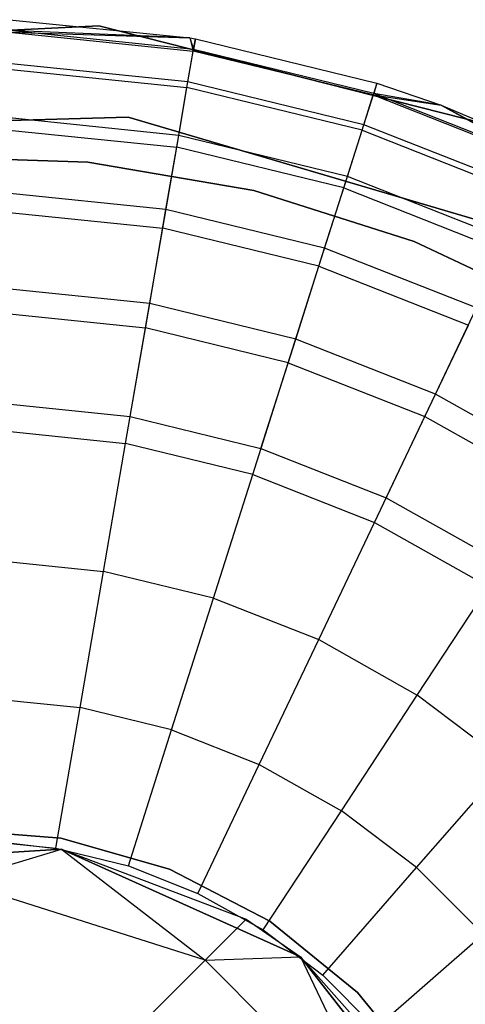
# Model space of a CAD drawing. Extents: x -28.1 to 0, y 0 to 28.1.
# Tile 214 of 215: x -4.449 to -4.289, y 23.817 to 24.17. Entities that reach past the tile are written whole.
import ezdxf

# ---------------------------------------------------------------- set-up
doc = ezdxf.new("R2010")
doc.units = 0
doc.header["$MEASUREMENT"] = 0
doc.layers.get('0').update_dxf_attribs({"color": 13, "linetype": 'CONTINUOUS'})

# ---------------------------------------------------------------- blocks, each defined once
blk = doc.blocks.new('ORTO_VIII_Z_ZAROWKA_OKAPO0')
at = {"color": 0}
for p, q in [((23.95696, 24.432, 10.40345), (24.02177, 24.42547, 10.40345)), ((23.95696, 24.432, 11.98237), (24.02177, 24.42547, 11.98237)), ((23.95696, 24.432, 10.40345), (24.02177, 24.42547, 10.40345)), ((23.95696, 24.432, 11.98237), (24.02177, 24.42547, 11.98237)), ((23.98905, 24.42985, 10.00781), (23.84254, 24.4225, 10.00781)), ((23.84254, 24.4225, 3.3149), (23.98905, 24.42985, 3.3149)), ((23.98905, 24.42985, 10.00781), (23.84254, 24.4225, 10.00781)), ((23.84254, 24.4225, 3.3149), (23.98905, 24.42985, 3.3149)), ((23.95681, 24.42751, 12.03365), (24.02177, 24.42547, 11.98237)), ((23.95681, 24.42751, 12.03365), (24.02177, 24.42547, 11.98237)), ((23.95681, 24.42751, 12.03365), (24.02301, 24.42071, 12.03365)), ((23.95681, 24.42751, 12.03365), (24.02301, 24.42071, 12.03365)), ((24.02177, 24.42547, 10.40345), (23.95683, 24.42806, 10.32419)), ((24.02177, 24.42547, 10.40345), (23.95683, 24.42806, 10.32419)), ((24.02311, 24.42125, 10.32419), (23.95683, 24.42806, 10.32419)), ((24.02311, 24.42125, 10.32419), (23.95683, 24.42806, 10.32419)), ((24.13121, 24.39369, 10.00781), (23.98905, 24.42985, 10.00781)), ((23.98905, 24.42985, 3.3149), (24.13121, 24.39369, 3.3149)), ((23.98905, 24.42985, 10.00781), (23.98905, 24.42985, 3.3149)), ((24.13121, 24.39369, 10.00781), (23.98905, 24.42985, 10.00781)), ((23.98905, 24.42985, 3.3149), (24.13121, 24.39369, 3.3149)), ((23.98905, 24.42985, 10.00781), (23.98905, 24.42985, 3.3149)), ((24.02177, 24.42547, 10.40345), (24.02311, 24.42125, 10.32419)), ((24.02177, 24.42547, 10.40345), (24.02378, 24.42513, 10.40345)), ((24.02177, 24.42547, 10.40345), (24.02311, 24.42125, 10.32419)), ((24.02177, 24.42547, 11.98237), (24.02177, 24.42547, 10.40345)), ((24.02177, 24.42547, 11.98237), (24.02177, 24.42547, 10.40345)), ((24.02177, 24.42547, 11.98237), (24.02378, 24.42513, 11.98237)), ((24.02177, 24.42547, 10.40345), (24.02378, 24.42513, 10.40345)), ((24.02177, 24.42547, 11.98237), (24.02378, 24.42513, 11.98237)), ((24.02177, 24.42547, 11.98237), (24.02301, 24.42071, 12.03365)), ((24.02177, 24.42547, 11.98237), (24.02301, 24.42071, 12.03365)), ((24.02301, 24.42071, 12.03365), (24.02378, 24.42513, 11.98237)), ((24.02301, 24.42071, 12.03365), (24.02378, 24.42513, 11.98237)), ((24.02378, 24.42513, 10.40345), (24.02311, 24.42125, 10.32419)), ((24.02378, 24.42513, 10.40345), (24.02311, 24.42125, 10.32419)), ((24.02378, 24.42513, 10.40345), (24.08903, 24.40923, 10.40345)), ((24.02378, 24.42513, 11.98237), (24.02378, 24.42513, 10.40345)), ((24.02378, 24.42513, 11.98237), (24.02378, 24.42513, 10.40345)), ((24.02378, 24.42513, 11.98237), (24.08903, 24.40923, 11.98237)), ((24.02378, 24.42513, 10.40345), (24.08903, 24.40923, 10.40345)), ((24.02378, 24.42513, 11.98237), (24.08903, 24.40923, 11.98237)), ((24.02075, 24.40758, 12.08336), (24.02301, 24.42071, 12.03365)), ((24.02075, 24.40758, 12.08336), (24.02301, 24.42071, 12.03365)), ((24.02111, 24.40964, 10.24572), (24.02311, 24.42125, 10.32419)), ((24.02111, 24.40964, 10.24572), (24.02311, 24.42125, 10.32419)), ((24.08768, 24.40495, 12.03365), (24.02301, 24.42071, 12.03365)), ((24.08768, 24.40495, 12.03365), (24.02301, 24.42071, 12.03365)), ((24.08784, 24.40547, 10.32419), (24.02311, 24.42125, 10.32419)), ((24.08784, 24.40547, 10.32419), (24.02311, 24.42125, 10.32419)), ((24.02111, 24.40964, 10.24572), (23.95642, 24.41629, 10.24572)), ((24.02111, 24.40964, 10.24572), (23.95642, 24.41629, 10.24572)), ((23.95635, 24.4142, 12.08336), (24.02075, 24.40758, 12.08336)), ((23.95635, 24.4142, 12.08336), (24.02075, 24.40758, 12.08336)), ((24.01779, 24.39042, 10.16879), (24.02111, 24.40964, 10.24572)), ((24.01779, 24.39042, 10.16879), (24.02111, 24.40964, 10.24572)), ((24.08428, 24.39424, 10.24572), (24.02111, 24.40964, 10.24572)), ((24.08428, 24.39424, 10.24572), (24.02111, 24.40964, 10.24572)), ((24.08903, 24.40923, 11.98237), (24.08768, 24.40495, 12.03365)), ((24.08903, 24.40923, 11.98237), (24.08768, 24.40495, 12.03365)), ((24.08903, 24.40923, 10.40345), (24.08784, 24.40547, 10.32419)), ((24.08903, 24.40923, 10.40345), (24.08784, 24.40547, 10.32419)), ((24.08903, 24.40923, 10.40345), (24.11214, 24.40126, 10.40345)), ((24.08903, 24.40923, 11.98237), (24.08903, 24.40923, 10.40345)), ((24.08903, 24.40923, 11.98237), (24.08903, 24.40923, 10.40345)), ((24.08903, 24.40923, 11.98237), (24.11214, 24.40126, 11.98237)), ((24.08903, 24.40923, 10.40345), (24.11214, 24.40126, 10.40345)), ((24.08903, 24.40923, 11.98237), (24.11214, 24.40126, 11.98237)), ((24.01706, 24.38614, 12.13001), (24.02075, 24.40758, 12.08336)), ((24.01706, 24.38614, 12.13001), (24.02075, 24.40758, 12.08336)), ((24.08365, 24.39225, 12.08336), (24.02075, 24.40758, 12.08336)), ((24.08365, 24.39225, 12.08336), (24.02075, 24.40758, 12.08336)), ((24.08428, 24.39424, 10.24572), (24.08784, 24.40547, 10.32419)), ((24.08428, 24.39424, 10.24572), (24.08784, 24.40547, 10.32419)), ((24.11214, 24.40126, 10.40345), (24.08784, 24.40547, 10.32419)), ((24.11214, 24.40126, 10.40345), (24.08784, 24.40547, 10.32419)), ((24.14983, 24.38103, 10.32419), (24.08784, 24.40547, 10.32419)), ((24.14983, 24.38103, 10.32419), (24.08784, 24.40547, 10.32419)), ((24.08365, 24.39225, 12.08336), (24.08768, 24.40495, 12.03365)), ((24.08365, 24.39225, 12.08336), (24.08768, 24.40495, 12.03365)), ((24.08768, 24.40495, 12.03365), (24.11214, 24.40126, 11.98237)), ((24.08768, 24.40495, 12.03365), (24.11214, 24.40126, 11.98237)), ((24.08768, 24.40495, 12.03365), (24.14959, 24.38053, 12.03365)), ((24.08768, 24.40495, 12.03365), (24.14959, 24.38053, 12.03365)), ((24.11214, 24.40126, 10.40345), (24.14983, 24.38103, 10.32419)), ((24.11214, 24.40126, 10.40345), (24.15152, 24.38459, 10.40345)), ((24.11214, 24.40126, 10.40345), (24.14983, 24.38103, 10.32419)), ((24.11214, 24.40126, 11.98237), (24.11214, 24.40126, 10.40345)), ((24.11214, 24.40126, 11.98237), (24.11214, 24.40126, 10.40345)), ((24.11214, 24.40126, 11.98237), (24.15152, 24.38459, 11.98237)), ((24.11214, 24.40126, 10.40345), (24.15152, 24.38459, 10.40345)), ((24.11214, 24.40126, 11.98237), (24.15152, 24.38459, 11.98237)), ((24.11214, 24.40126, 11.98237), (24.14959, 24.38053, 12.03365)), ((24.11214, 24.40126, 11.98237), (24.14959, 24.38053, 12.03365)), ((23.85555, 24.39295, 10.00781), (23.99961, 24.39694, 10.00781)), ((23.99961, 24.39694, 3.3149), (23.85555, 24.39295, 3.3149)), ((23.99961, 24.39694, 3.3149), (23.85555, 24.39295, 3.3149)), ((23.85555, 24.39295, 10.00781), (23.99961, 24.39694, 10.00781)), ((24.01779, 24.39042, 10.16879), (23.95576, 24.39679, 10.16879)), ((24.01779, 24.39042, 10.16879), (23.95576, 24.39679, 10.16879)), ((23.99961, 24.39694, 10.00781), (24.13785, 24.35621, 10.00781)), ((24.13785, 24.35621, 3.3149), (23.99961, 24.39694, 3.3149)), ((23.99961, 24.39694, 3.3149), (23.99961, 24.39694, 10.00781)), ((23.99961, 24.39694, 3.3149), (23.99961, 24.39694, 10.00781)), ((24.13785, 24.35621, 3.3149), (23.99961, 24.39694, 3.3149)), ((23.99961, 24.39694, 10.00781), (24.13785, 24.35621, 10.00781)), ((23.95561, 24.39246, 12.13001), (24.01706, 24.38614, 12.13001)), ((23.95561, 24.39246, 12.13001), (24.01706, 24.38614, 12.13001)), ((24.07707, 24.37152, 12.13001), (24.08365, 24.39225, 12.08336)), ((24.07707, 24.37152, 12.13001), (24.08365, 24.39225, 12.08336)), ((24.07838, 24.37565, 10.16879), (24.08428, 24.39424, 10.24572)), ((24.07838, 24.37565, 10.16879), (24.08428, 24.39424, 10.24572)), ((24.08365, 24.39225, 12.08336), (24.14387, 24.3685, 12.08336)), ((24.08365, 24.39225, 12.08336), (24.14387, 24.3685, 12.08336)), ((24.14477, 24.37039, 10.24572), (24.08428, 24.39424, 10.24572)), ((24.14477, 24.37039, 10.24572), (24.08428, 24.39424, 10.24572)), ((24.0132, 24.36377, 10.09418), (24.01779, 24.39042, 10.16879)), ((24.0132, 24.36377, 10.09418), (24.01779, 24.39042, 10.16879)), ((24.07838, 24.37565, 10.16879), (24.01779, 24.39042, 10.16879)), ((24.07838, 24.37565, 10.16879), (24.01779, 24.39042, 10.16879)), ((24.01204, 24.35705, 12.17217), (24.01706, 24.38614, 12.13001)), ((24.01204, 24.35705, 12.17217), (24.01706, 24.38614, 12.13001)), ((24.07707, 24.37152, 12.13001), (24.01706, 24.38614, 12.13001)), ((24.07707, 24.37152, 12.13001), (24.01706, 24.38614, 12.13001)), ((23.98518, 24.38078, 3.47238), (23.92476, 24.3828, 3.47238)), ((23.92476, 24.3828, 3.43301), (23.98518, 24.38078, 3.43301)), ((23.98518, 24.38078, 3.47238), (23.92476, 24.3828, 3.47238)), ((23.92476, 24.3828, 3.43301), (23.98518, 24.38078, 3.43301)), ((24.04475, 24.37054, 3.47238), (23.98518, 24.38078, 3.47238)), ((23.98518, 24.38078, 3.43301), (24.04475, 24.37054, 3.43301)), ((23.98518, 24.38078, 3.47238), (23.98518, 24.38078, 3.43301)), ((24.04475, 24.37054, 3.47238), (23.98518, 24.38078, 3.47238)), ((23.98518, 24.38078, 3.43301), (24.04475, 24.37054, 3.43301)), ((23.98518, 24.38078, 3.47238), (23.98518, 24.38078, 3.43301)), ((24.0702, 24.34988, 10.09418), (24.07838, 24.37565, 10.16879)), ((24.0702, 24.34988, 10.09418), (24.07838, 24.37565, 10.16879)), ((24.13639, 24.35278, 10.16879), (24.07838, 24.37565, 10.16879)), ((24.13639, 24.35278, 10.16879), (24.07838, 24.37565, 10.16879)), ((24.10238, 24.35229, 3.47238), (24.04475, 24.37054, 3.47238)), ((24.04475, 24.37054, 3.43301), (24.10238, 24.35229, 3.43301)), ((24.04475, 24.37054, 3.47238), (24.04475, 24.37054, 3.43301)), ((24.10238, 24.35229, 3.47238), (24.04475, 24.37054, 3.47238)), ((24.04475, 24.37054, 3.43301), (24.10238, 24.35229, 3.43301)), ((24.04475, 24.37054, 3.47238), (24.04475, 24.37054, 3.43301)), ((24.06814, 24.34338, 12.17217), (24.07707, 24.37152, 12.13001)), ((24.06814, 24.34338, 12.17217), (24.07707, 24.37152, 12.13001)), ((24.07707, 24.37152, 12.13001), (24.13453, 24.34886, 12.13001)), ((24.07707, 24.37152, 12.13001), (24.13453, 24.34886, 12.13001)), ((24.0132, 24.36377, 10.09418), (23.95484, 24.36977, 10.09418)), ((24.0132, 24.36377, 10.09418), (23.95484, 24.36977, 10.09418)), ((23.9546, 24.36296, 12.17217), (24.01204, 24.35705, 12.17217)), ((23.9546, 24.36296, 12.17217), (24.01204, 24.35705, 12.17217)), ((24.00737, 24.32997, 10.02262), (24.0132, 24.36377, 10.09418)), ((24.00737, 24.32997, 10.02262), (24.0132, 24.36377, 10.09418)), ((24.0702, 24.34988, 10.09418), (24.0132, 24.36377, 10.09418)), ((24.0702, 24.34988, 10.09418), (24.0132, 24.36377, 10.09418)), ((24.00586, 24.32119, 12.20857), (24.01204, 24.35705, 12.17217)), ((24.00586, 24.32119, 12.20857), (24.01204, 24.35705, 12.17217)), ((24.06814, 24.34338, 12.17217), (24.01204, 24.35705, 12.17217)), ((24.06814, 24.34338, 12.17217), (24.01204, 24.35705, 12.17217)), ((24.15699, 24.32637, 3.47238), (24.10238, 24.35229, 3.47238)), ((24.10238, 24.35229, 3.43301), (24.15699, 24.32637, 3.43301)), ((24.10238, 24.35229, 3.47238), (24.10238, 24.35229, 3.43301)), ((24.15699, 24.32637, 3.47238), (24.10238, 24.35229, 3.47238)), ((24.10238, 24.35229, 3.43301), (24.15699, 24.32637, 3.43301)), ((24.10238, 24.35229, 3.47238), (24.10238, 24.35229, 3.43301)), ((24.05982, 24.31719, 10.02262), (24.0702, 24.34988, 10.09418)), ((24.05982, 24.31719, 10.02262), (24.0702, 24.34988, 10.09418)), ((24.12478, 24.32836, 10.09418), (24.0702, 24.34988, 10.09418)), ((24.12478, 24.32836, 10.09418), (24.0702, 24.34988, 10.09418)), ((24.05713, 24.30869, 12.20857), (24.06814, 24.34338, 12.17217)), ((24.05713, 24.30869, 12.20857), (24.06814, 24.34338, 12.17217)), ((24.06814, 24.34338, 12.17217), (24.12185, 24.3222, 12.17217)), ((24.06814, 24.34338, 12.17217), (24.12185, 24.3222, 12.17217)), ((24.00737, 24.32997, 10.02262), (23.95367, 24.33549, 10.02262)), ((24.00737, 24.32997, 10.02262), (23.95367, 24.33549, 10.02262)), ((24.00036, 24.28934, 9.95481), (24.00737, 24.32997, 10.02262)), ((24.00036, 24.28934, 9.95481), (24.00737, 24.32997, 10.02262)), ((24.05982, 24.31719, 10.02262), (24.00737, 24.32997, 10.02262)), ((24.05982, 24.31719, 10.02262), (24.00737, 24.32997, 10.02262)), ((24.11004, 24.29738, 10.02262), (24.12478, 24.32836, 10.09418)), ((24.11004, 24.29738, 10.02262), (24.12478, 24.32836, 10.09418)), ((23.95336, 24.32658, 12.20857), (24.00586, 24.32119, 12.20857)), ((23.95336, 24.32658, 12.20857), (24.00586, 24.32119, 12.20857)), ((23.99869, 24.27964, 12.23809), (24.00586, 24.32119, 12.20857)), ((23.99869, 24.27964, 12.23809), (24.00586, 24.32119, 12.20857)), ((24.05713, 24.30869, 12.20857), (24.00586, 24.32119, 12.20857)), ((24.05713, 24.30869, 12.20857), (24.00586, 24.32119, 12.20857)), ((24.10622, 24.28933, 12.20857), (24.12185, 24.3222, 12.17217)), ((24.10622, 24.28933, 12.20857), (24.12185, 24.3222, 12.17217)), ((24.04735, 24.27789, 9.95481), (24.05982, 24.31719, 10.02262)), ((24.04735, 24.27789, 9.95481), (24.05982, 24.31719, 10.02262)), ((24.11004, 24.29738, 10.02262), (24.05982, 24.31719, 10.02262)), ((24.11004, 24.29738, 10.02262), (24.05982, 24.31719, 10.02262)), ((24.04437, 24.26851, 12.23809), (24.05713, 24.30869, 12.20857)), ((24.04437, 24.26851, 12.23809), (24.05713, 24.30869, 12.20857)), ((24.05713, 24.30869, 12.20857), (24.10622, 24.28933, 12.20857)), ((24.05713, 24.30869, 12.20857), (24.10622, 24.28933, 12.20857)), ((24.09234, 24.26015, 9.95481), (24.11004, 24.29738, 10.02262)), ((24.09234, 24.26015, 9.95481), (24.11004, 24.29738, 10.02262)), ((24.1571, 24.27092, 10.02262), (24.11004, 24.29738, 10.02262)), ((24.1571, 24.27092, 10.02262), (24.11004, 24.29738, 10.02262)), ((23.95226, 24.29428, 9.95481), (24.00036, 24.28934, 9.95481)), ((23.95226, 24.29428, 9.95481), (24.00036, 24.28934, 9.95481)), ((24.00036, 24.28934, 9.95481), (24.04735, 24.27789, 9.95481)), ((24.00036, 24.28934, 9.95481), (24.04735, 24.27789, 9.95481)), ((24.08811, 24.25126, 12.23809), (24.10622, 24.28933, 12.20857)), ((24.08811, 24.25126, 12.23809), (24.10622, 24.28933, 12.20857)), ((24.10622, 24.28933, 12.20857), (24.15222, 24.26347, 12.20857)), ((24.10622, 24.28933, 12.20857), (24.15222, 24.26347, 12.20857)), ((23.95192, 24.28445, 12.23809), (23.99869, 24.27964, 12.23809)), ((23.95192, 24.28445, 12.23809), (23.99869, 24.27964, 12.23809)), ((23.99076, 24.23367, 12.25984), (23.99869, 24.27964, 12.23809)), ((23.99076, 24.23367, 12.25984), (23.99869, 24.27964, 12.23809)), ((24.04437, 24.26851, 12.23809), (23.99869, 24.27964, 12.23809)), ((24.04437, 24.26851, 12.23809), (23.99869, 24.27964, 12.23809)), ((24.04735, 24.27789, 9.95481), (24.09234, 24.26015, 9.95481)), ((24.04735, 24.27789, 9.95481), (24.09234, 24.26015, 9.95481)), ((24.03026, 24.22404, 12.25984), (24.04437, 24.26851, 12.23809)), ((24.03026, 24.22404, 12.25984), (24.04437, 24.26851, 12.23809)), ((24.04437, 24.26851, 12.23809), (24.08811, 24.25126, 12.23809)), ((24.04437, 24.26851, 12.23809), (24.08811, 24.25126, 12.23809)), ((24.09234, 24.26015, 9.95481), (24.13449, 24.23644, 9.95481)), ((24.09234, 24.26015, 9.95481), (24.13449, 24.23644, 9.95481)), ((24.06808, 24.20913, 12.25984), (24.08811, 24.25126, 12.23809)), ((24.06808, 24.20913, 12.25984), (24.08811, 24.25126, 12.23809)), ((24.08811, 24.25126, 12.23809), (24.12909, 24.22821, 12.23809)), ((24.08811, 24.25126, 12.23809), (24.12909, 24.22821, 12.23809)), ((23.95033, 24.23783, 12.25984), (23.99076, 24.23367, 12.25984)), ((23.95033, 24.23783, 12.25984), (23.99076, 24.23367, 12.25984)), ((23.98232, 24.18468, 12.27316), (23.99076, 24.23367, 12.25984)), ((23.98232, 24.18468, 12.27316), (23.99076, 24.23367, 12.25984)), ((24.03026, 24.22404, 12.25984), (23.99076, 24.23367, 12.25984)), ((24.03026, 24.22404, 12.25984), (23.99076, 24.23367, 12.25984)), ((24.10351, 24.18921, 12.25984), (24.12909, 24.22821, 12.23809)), ((24.10351, 24.18921, 12.25984), (24.12909, 24.22821, 12.23809)), ((24.01522, 24.17666, 12.27316), (24.03026, 24.22404, 12.25984)), ((24.01522, 24.17666, 12.27316), (24.03026, 24.22404, 12.25984)), ((24.03026, 24.22404, 12.25984), (24.06808, 24.20913, 12.25984)), ((24.03026, 24.22404, 12.25984), (24.06808, 24.20913, 12.25984)), ((24.04672, 24.16423, 12.27316), (24.06808, 24.20913, 12.25984)), ((24.04672, 24.16423, 12.27316), (24.06808, 24.20913, 12.25984)), ((24.06808, 24.20913, 12.25984), (24.10351, 24.18921, 12.25984)), ((24.06808, 24.20913, 12.25984), (24.10351, 24.18921, 12.25984)), ((23.94863, 24.18814, 12.27316), (23.98232, 24.18468, 12.27316)), ((23.94863, 24.18814, 12.27316), (23.98232, 24.18468, 12.27316)), ((24.07624, 24.14764, 12.27316), (24.10351, 24.18921, 12.25984)), ((24.07624, 24.14764, 12.27316), (24.10351, 24.18921, 12.25984)), ((24.1359, 24.16464, 12.25984), (24.10351, 24.18921, 12.25984)), ((24.1359, 24.16464, 12.25984), (24.10351, 24.18921, 12.25984)), ((23.9736, 24.13415, 12.27765), (23.98232, 24.18468, 12.27316)), ((23.9736, 24.13415, 12.27765), (23.98232, 24.18468, 12.27316)), ((24.01522, 24.17666, 12.27316), (23.98232, 24.18468, 12.27316)), ((24.01522, 24.17666, 12.27316), (23.98232, 24.18468, 12.27316)), ((23.99971, 24.12779, 12.27765), (24.01522, 24.17666, 12.27316)), ((23.99971, 24.12779, 12.27765), (24.01522, 24.17666, 12.27316)), ((24.01522, 24.17666, 12.27316), (24.04672, 24.16423, 12.27316)), ((24.01522, 24.17666, 12.27316), (24.04672, 24.16423, 12.27316)), ((24.0247, 24.11793, 12.27765), (24.04672, 24.16423, 12.27316)), ((24.0247, 24.11793, 12.27765), (24.04672, 24.16423, 12.27316)), ((24.04672, 24.16423, 12.27316), (24.07624, 24.14764, 12.27316)), ((24.04672, 24.16423, 12.27316), (24.07624, 24.14764, 12.27316)), ((24.10323, 24.12717, 12.27316), (24.1359, 24.16464, 12.25984)), ((24.10323, 24.12717, 12.27316), (24.1359, 24.16464, 12.25984)), ((24.04812, 24.10476, 12.27765), (24.07624, 24.14764, 12.27316)), ((24.04812, 24.10476, 12.27765), (24.07624, 24.14764, 12.27316)), ((24.10323, 24.12717, 12.27316), (24.07624, 24.14764, 12.27316)), ((24.10323, 24.12717, 12.27316), (24.07624, 24.14764, 12.27316)), ((23.93495, 24.14088, 3.47238), (23.97546, 24.13782, 3.47238)), ((23.97546, 24.13782, 3.43301), (23.93495, 24.14088, 3.43301)), ((23.97546, 24.13782, 3.43301), (23.93495, 24.14088, 3.43301)), ((23.93495, 24.14088, 3.47238), (23.97546, 24.13782, 3.47238)), ((23.94688, 24.1369, 12.27765), (23.9736, 24.13415, 12.27765)), ((23.94688, 24.1369, 12.27765), (23.9736, 24.13415, 12.27765)), ((23.95205, 24.13665, 2.13773), (23.97564, 24.13379, 2.13773)), ((23.95205, 24.13665, 2.13773), (23.97564, 24.13379, 2.13773)), ((23.97546, 24.13782, 3.47238), (24.01452, 24.12667, 3.47238)), ((24.01452, 24.12667, 3.43301), (23.97546, 24.13782, 3.43301)), ((23.97546, 24.13782, 3.43301), (23.97546, 24.13782, 3.47238)), ((23.97546, 24.13782, 3.43301), (23.97546, 24.13782, 3.47238)), ((24.01452, 24.12667, 3.43301), (23.97546, 24.13782, 3.43301)), ((23.97546, 24.13782, 3.47238), (24.01452, 24.12667, 3.47238)), ((23.97564, 24.13379, 7.64954), (23.8816, 24.1281, 7.64954)), ((23.8816, 24.1281, 7.64954), (23.97564, 24.13379, 2.13773)), ((23.8816, 24.1281, 7.64954), (23.97564, 24.13379, 2.13773)), ((23.97564, 24.13379, 7.64954), (23.8816, 24.1281, 7.64954)), ((23.93777, 24.12238, 1.90705), (23.97564, 24.13379, 2.13773)), ((23.93777, 24.12238, 1.90705), (23.97564, 24.13379, 2.13773)), ((23.9736, 24.13415, 12.27765), (23.99971, 24.12779, 12.27765)), ((23.9736, 24.13415, 12.27765), (23.99971, 24.12779, 12.27765)), ((24.06156, 24.09512, 7.64954), (23.97564, 24.13379, 7.64954)), ((23.97564, 24.13379, 2.13773), (24.02726, 24.09388, 1.89944)), ((23.97564, 24.13379, 2.13773), (24.02726, 24.09388, 1.89944)), ((23.97564, 24.13379, 2.13773), (24.042, 24.10862, 2.13773)), ((23.97564, 24.13379, 7.64954), (23.97564, 24.13379, 2.13773)), ((23.97564, 24.13379, 7.64954), (23.97564, 24.13379, 2.13773)), ((23.97564, 24.13379, 7.64954), (24.042, 24.10862, 2.13773)), ((23.97564, 24.13379, 2.13773), (24.042, 24.10862, 2.13773)), ((23.97564, 24.13379, 7.64954), (24.042, 24.10862, 2.13773)), ((23.97564, 24.13379, 7.64954), (24.06156, 24.09512, 2.13773)), ((23.97564, 24.13379, 7.64954), (24.06156, 24.09512, 2.13773)), ((24.06156, 24.09512, 7.64954), (23.97564, 24.13379, 7.64954)), ((23.99971, 24.12779, 12.27765), (24.0247, 24.11793, 12.27765)), ((23.99971, 24.12779, 12.27765), (24.0247, 24.11793, 12.27765)), ((24.01452, 24.12667, 3.47238), (24.05055, 24.10788, 3.47238)), ((24.05055, 24.10788, 3.43301), (24.01452, 24.12667, 3.43301)), ((24.01452, 24.12667, 3.43301), (24.01452, 24.12667, 3.47238)), ((24.01452, 24.12667, 3.43301), (24.01452, 24.12667, 3.47238)), ((24.05055, 24.10788, 3.43301), (24.01452, 24.12667, 3.43301)), ((24.01452, 24.12667, 3.47238), (24.05055, 24.10788, 3.47238)), ((24.06953, 24.08853, 12.27765), (24.10323, 24.12717, 12.27316)), ((24.06953, 24.08853, 12.27765), (24.10323, 24.12717, 12.27316)), ((24.10323, 24.12717, 12.27316), (24.12717, 24.10323, 12.27316)), ((24.10323, 24.12717, 12.27316), (24.12717, 24.10323, 12.27316)), ((24.02726, 24.09388, 1.89944), (23.93777, 24.12238, 1.90705)), ((24.02726, 24.09388, 1.89944), (23.93777, 24.12238, 1.90705)), ((24.0247, 24.11793, 12.27765), (24.04812, 24.10476, 12.27765)), ((24.0247, 24.11793, 12.27765), (24.04812, 24.10476, 12.27765)), ((24.042, 24.10862, 2.13773), (24.02726, 24.09388, 1.89944)), ((24.042, 24.10862, 2.13773), (24.02726, 24.09388, 1.89944)), ((24.042, 24.10862, 2.13773), (24.06156, 24.09512, 2.13773)), ((24.042, 24.10862, 2.13773), (24.06156, 24.09512, 2.13773)), ((24.04812, 24.10476, 12.27765), (24.06953, 24.08853, 12.27765)), ((24.04812, 24.10476, 12.27765), (24.06953, 24.08853, 12.27765)), ((24.05055, 24.10788, 3.47238), (24.08205, 24.08223, 3.47238)), ((24.08205, 24.08223, 3.43301), (24.05055, 24.10788, 3.43301)), ((24.05055, 24.10788, 3.43301), (24.05055, 24.10788, 3.47238)), ((24.05055, 24.10788, 3.43301), (24.05055, 24.10788, 3.47238)), ((24.08205, 24.08223, 3.43301), (24.05055, 24.10788, 3.43301)), ((24.05055, 24.10788, 3.47238), (24.08205, 24.08223, 3.47238)), ((24.08853, 24.06953, 12.27765), (24.12717, 24.10323, 12.27316)), ((24.08853, 24.06953, 12.27765), (24.12717, 24.10323, 12.27316)), ((23.98348, 24.0501, 1.6684), (24.02726, 24.09388, 1.89944)), ((23.98348, 24.0501, 1.6684), (24.02726, 24.09388, 1.89944)), ((24.02726, 24.09388, 1.89944), (24.06156, 24.09512, 2.13773)), ((24.02726, 24.09388, 1.89944), (24.06156, 24.09512, 2.13773)), ((24.09388, 24.02726, 1.89944), (24.02726, 24.09388, 1.89944)), ((24.09388, 24.02726, 1.89944), (24.02726, 24.09388, 1.89944)), ((24.11967, 24.02095, 7.64954), (24.06156, 24.09512, 7.64954)), ((24.06156, 24.09512, 2.13773), (24.09388, 24.02726, 1.89944)), ((24.06156, 24.09512, 2.13773), (24.09388, 24.02726, 1.89944)), ((24.06156, 24.09512, 2.13773), (24.10862, 24.042, 2.13773)), ((24.06156, 24.09512, 7.64954), (24.06156, 24.09512, 2.13773)), ((24.06156, 24.09512, 7.64954), (24.06156, 24.09512, 2.13773)), ((24.06156, 24.09512, 7.64954), (24.10862, 24.042, 2.13773)), ((24.06156, 24.09512, 2.13773), (24.10862, 24.042, 2.13773)), ((24.06156, 24.09512, 7.64954), (24.10862, 24.042, 2.13773)), ((24.06156, 24.09512, 7.64954), (24.11967, 24.02095, 2.13773)), ((24.06156, 24.09512, 7.64954), (24.11967, 24.02095, 2.13773)), ((24.11967, 24.02095, 7.64954), (24.06156, 24.09512, 7.64954)), ((24.06953, 24.08853, 12.27765), (24.08853, 24.06953, 12.27765)), ((24.06953, 24.08853, 12.27765), (24.08853, 24.06953, 12.27765)), ((24.08205, 24.08223, 3.47238), (24.10774, 24.05076, 3.47238)), ((24.10774, 24.05076, 3.43301), (24.08205, 24.08223, 3.43301)), ((24.08205, 24.08223, 3.47238), (24.08205, 24.08223, 3.43301)), ((24.10774, 24.05076, 3.43301), (24.08205, 24.08223, 3.43301)), ((24.08205, 24.08223, 3.47238), (24.10774, 24.05076, 3.47238)), ((24.08205, 24.08223, 3.47238), (24.08205, 24.08223, 3.43301))]:
    blk.add_line(p, q, dxfattribs=at)

msp = doc.modelspace()

# ---------------------------------------------------------------- block references
at = {"color": 0}
msp.add_blockref('ORTO_VIII_Z_ZAROWKA_OKAPO0', (-28.41, -0.26151, -0.64167), dxfattribs=at)

doc.saveas('drawing.dxf')
